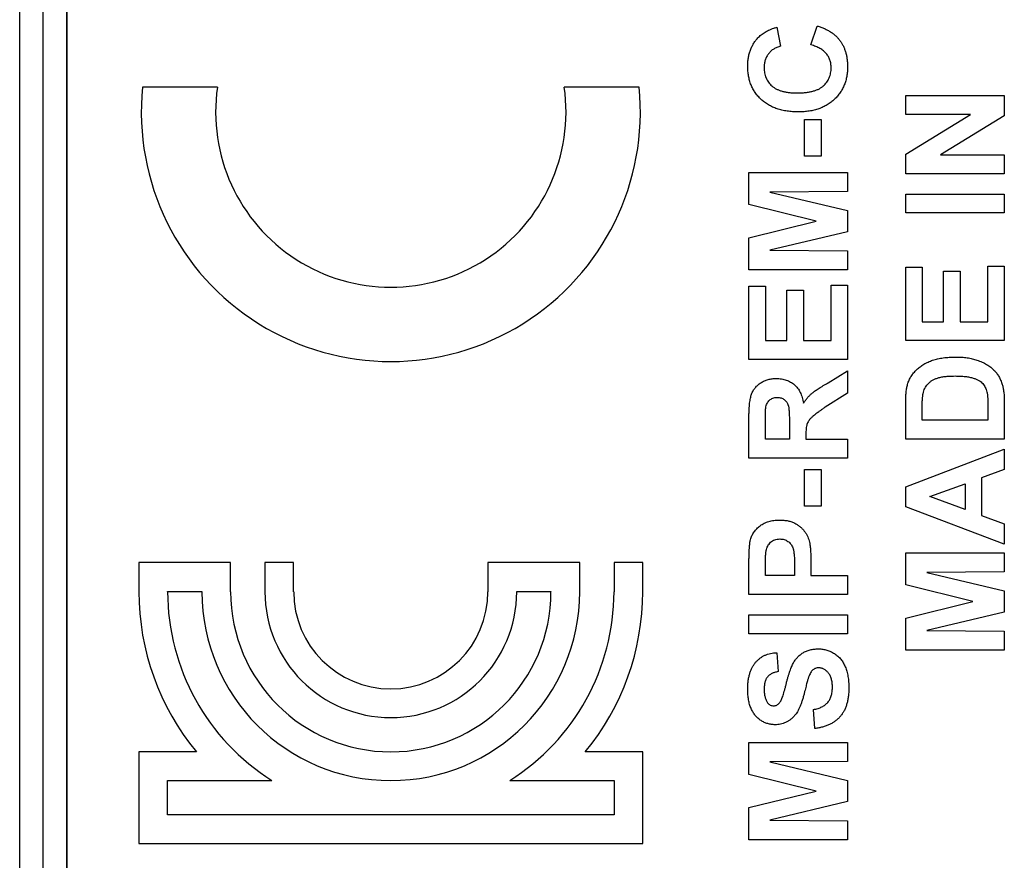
# Model space of a CAD drawing. Header units: millimetres. Extents: x 10 to 272, y 8 to 208.
# Tile 30 of 75: x 90.89 to 96.02, y 43.47 to 47.85. Entities that reach past the tile are written whole.
import ezdxf

# ---------------------------------------------------------------- set-up
doc = ezdxf.new("R2010")
doc.units = ezdxf.units.MM

msp = doc.modelspace()

# ---------------------------------------------------------------- linework, layer by layer
at = {"color": 7, "linetype": 'Continuous', "lineweight": 25}
for p, q in [((90.8861, 35.5375), (90.8861, 53.1723)), ((91.0087, 35.5375), (91.0087, 53.1723)), ((91.1312, 53.1723), (91.1312, 35.5375)), ((91.1322, 35.7189), (91.1322, 52.9909)), ((95.0084, 47.7172), (95.0413, 47.816)), ((94.8306, 47.8094), (94.8503, 47.7107)), ((91.9162, 47.4974), (91.5262, 47.4974)), ((94.1132, 47.4974), (93.7232, 47.4974)), ((95.5023, 47.355), (95.5023, 47.4538)), ((95.5023, 47.4538), (96.016, 47.4538)), ((96.016, 47.4538), (96.016, 47.3475)), ((95.5023, 47.1487), (95.8398, 47.355)), ((95.8398, 47.355), (95.5023, 47.355)), ((94.9755, 47.3287), (95.0611, 47.3287)), ((94.9755, 47.1377), (94.9755, 47.3287)), ((95.0611, 47.3287), (95.0611, 47.1377)), ((96.016, 47.3475), (95.6836, 47.1443)), ((95.5023, 47.0455), (95.5023, 47.1487)), ((95.6836, 47.1443), (96.016, 47.1443)), ((96.016, 47.1443), (96.016, 47.0455)), ((95.0611, 47.1377), (94.9755, 47.1377)), ((94.6857, 47.0521), (95.1994, 47.0521)), ((94.6857, 46.885), (94.6857, 47.0521)), ((95.1994, 47.0521), (95.1994, 46.9533)), ((96.016, 47.0455), (95.5023, 47.0455)), ((95.1994, 46.9533), (94.795, 46.95)), ((94.795, 46.95), (95.1994, 46.8536)), ((95.5023, 46.8414), (95.5023, 46.9402)), ((95.5023, 46.9402), (96.016, 46.9402)), ((96.016, 46.9402), (96.016, 46.8414)), ((95.0361, 46.7986), (94.6857, 46.885)), ((95.1994, 46.8536), (95.1994, 46.7435)), ((96.016, 46.8414), (95.5023, 46.8414)), ((94.6857, 46.7121), (95.0361, 46.7986)), ((95.1994, 46.7435), (94.795, 46.6471)), ((94.6857, 46.545), (94.6857, 46.7121)), ((94.795, 46.6471), (95.1994, 46.6438)), ((95.1994, 46.6438), (95.1994, 46.545)), ((95.1994, 46.545), (94.6857, 46.545)), ((95.5023, 46.1762), (95.5023, 46.5582)), ((95.5023, 46.5582), (95.5879, 46.5582)), ((95.5879, 46.5582), (95.5879, 46.275)), ((95.6999, 46.275), (95.6999, 46.5384)), ((95.6999, 46.5384), (95.7855, 46.5384)), ((95.7855, 46.5384), (95.7855, 46.275)), ((95.9304, 46.275), (95.9304, 46.5648)), ((95.9304, 46.5648), (96.016, 46.5648)), ((96.016, 46.5648), (96.016, 46.1762)), ((94.6857, 46.4594), (94.7713, 46.4594)), ((94.6857, 46.0775), (94.6857, 46.4594)), ((94.7713, 46.4594), (94.7713, 46.1762)), ((94.8833, 46.1762), (94.8833, 46.4397)), ((94.8833, 46.4397), (94.9689, 46.4397)), ((94.9689, 46.4397), (94.9689, 46.1762)), ((95.1138, 46.466), (95.1994, 46.466)), ((95.1138, 46.1762), (95.1138, 46.466)), ((95.1994, 46.466), (95.1994, 46.0775)), ((95.5879, 46.275), (95.6999, 46.275)), ((95.7855, 46.275), (95.9304, 46.275)), ((94.7713, 46.1762), (94.8833, 46.1762)), ((94.9689, 46.1762), (95.1138, 46.1762)), ((96.016, 46.1762), (95.5023, 46.1762)), ((95.1994, 46.0775), (94.6857, 46.0775)), ((95.0977, 45.9559), (95.1994, 46.0182)), ((95.1994, 46.0182), (95.1994, 45.9027)), ((95.1994, 45.9027), (95.0828, 45.8297)), ((95.5023, 45.6626), (95.5023, 45.851)), ((95.5879, 45.7614), (95.5879, 45.8102)), ((95.9304, 45.8427), (95.9304, 45.7614)), ((96.016, 45.8565), (96.016, 45.6626)), ((94.6857, 45.5638), (94.6857, 45.7794)), ((95.9304, 45.7614), (95.5879, 45.7614)), ((94.7713, 45.6626), (94.7713, 45.7465)), ((94.8964, 45.7421), (94.8964, 45.6626)), ((94.8964, 45.6626), (94.7713, 45.6626)), ((94.982, 45.6847), (94.982, 45.6626)), ((94.982, 45.6626), (95.1994, 45.6626)), ((95.1994, 45.6626), (95.1994, 45.5638)), ((96.016, 45.6626), (95.5023, 45.6626)), ((95.5023, 45.4148), (96.016, 45.6099)), ((96.016, 45.6099), (96.016, 45.5052)), ((95.1994, 45.5638), (94.6857, 45.5638)), ((94.9755, 45.5045), (95.0611, 45.5045)), ((94.9755, 45.3136), (94.9755, 45.5045)), ((95.0611, 45.5045), (95.0611, 45.3136)), ((96.016, 45.5052), (95.8974, 45.4618)), ((95.8974, 45.4618), (95.8974, 45.2647)), ((95.5023, 45.3102), (95.5023, 45.4148)), ((95.6274, 45.3629), (95.8118, 45.4304)), ((95.8118, 45.4304), (95.8118, 45.2957)), ((95.8118, 45.2957), (95.6274, 45.3629)), ((95.0611, 45.3136), (94.9755, 45.3136)), ((96.016, 45.116), (95.5023, 45.3102)), ((95.8974, 45.2647), (96.016, 45.2214)), ((96.016, 45.2214), (96.016, 45.116)), ((95.5023, 45.0699), (96.016, 45.0699)), ((95.5023, 44.9028), (95.5023, 45.0699)), ((96.016, 45.0699), (96.016, 44.9711)), ((91.5072, 45.0191), (91.5072, 44.8674)), ((91.9852, 45.0191), (91.5072, 45.0191)), ((91.9852, 44.8674), (91.9852, 45.0191)), ((92.1638, 45.0191), (92.1638, 44.8674)), ((92.3135, 45.0191), (92.1638, 45.0191)), ((92.3135, 44.8674), (92.3135, 45.0191)), ((93.3258, 45.0191), (93.3258, 44.8674)), ((93.8039, 45.0191), (93.3258, 45.0191)), ((93.8039, 44.8674), (93.8039, 45.0191)), ((93.9825, 45.0191), (93.9825, 44.8674)), ((94.1322, 45.0191), (93.9825, 45.0191)), ((94.1322, 44.8674), (94.1322, 45.0191)), ((94.6857, 44.8526), (94.6857, 45.0169)), ((94.7713, 44.9514), (94.7713, 45.0036)), ((94.9228, 45.0106), (94.9228, 44.9514)), ((95.0084, 45.019), (95.0084, 44.9514)), ((94.9228, 44.9514), (94.7713, 44.9514)), ((95.0084, 44.9514), (95.1994, 44.9514)), ((95.1994, 44.9514), (95.1994, 44.8526)), ((96.016, 44.9711), (95.6116, 44.9678)), ((95.6116, 44.9678), (96.016, 44.8714)), ((95.8527, 44.8164), (95.5023, 44.9028)), ((91.6569, 44.8693), (91.8355, 44.8693)), ((91.6569, 44.8674), (91.6569, 44.8693)), ((91.8355, 44.8693), (91.8355, 44.8674)), ((93.4755, 44.8693), (93.6541, 44.8693)), ((93.4755, 44.8674), (93.4755, 44.8693)), ((93.6541, 44.8693), (93.6541, 44.8674)), ((95.1994, 44.8526), (94.6857, 44.8526)), ((96.016, 44.8714), (96.016, 44.7613)), ((95.5023, 44.7299), (95.8527, 44.8164)), ((94.6857, 44.7472), (95.1994, 44.7472)), ((94.6857, 44.6484), (94.6857, 44.7472)), ((95.1994, 44.7472), (95.1994, 44.6484)), ((96.016, 44.7613), (95.6116, 44.6649)), ((95.5023, 44.5628), (95.5023, 44.7299)), ((95.1994, 44.6484), (94.6857, 44.6484)), ((95.6116, 44.6649), (96.016, 44.6616)), ((96.016, 44.6616), (96.016, 44.5628)), ((94.8306, 44.5496), (94.8372, 44.4509)), ((96.016, 44.5628), (95.5023, 44.5628)), ((95.0281, 44.1545), (95.0216, 44.2533)), ((94.6857, 44.0821), (95.1994, 44.0821)), ((94.6857, 43.915), (94.6857, 44.0821)), ((95.1994, 44.0821), (95.1994, 43.9833)), ((91.8066, 44.033), (91.5072, 44.033)), ((91.5072, 44.033), (91.5072, 43.5549)), ((94.1322, 44.033), (93.8328, 44.033)), ((94.1322, 43.5549), (94.1322, 44.033)), ((95.1994, 43.9833), (94.795, 43.98)), ((94.795, 43.98), (95.1994, 43.8836)), ((95.0361, 43.8285), (94.6857, 43.915)), ((91.6569, 43.8832), (92.2004, 43.8832)), ((91.6569, 43.7046), (91.6569, 43.8832)), ((93.4389, 43.8832), (93.9825, 43.8832)), ((93.9825, 43.8832), (93.9825, 43.7046)), ((95.1994, 43.8836), (95.1994, 43.7735)), ((94.6857, 43.7421), (95.0361, 43.8285)), ((95.1994, 43.7735), (94.795, 43.6771)), ((94.6857, 43.575), (94.6857, 43.7421)), ((93.9825, 43.7046), (91.6569, 43.7046)), ((94.795, 43.6771), (95.1994, 43.6738)), ((95.1994, 43.6738), (95.1994, 43.575)), ((91.5072, 43.5549), (94.1322, 43.5549)), ((95.1994, 43.575), (94.6857, 43.575))]:
    msp.add_line(p, q, dxfattribs=at)
for centre, radius, start, end in [((92.8197, 47.3674), 1.3, 174.2608, 5.7392), ((92.8197, 47.3674), 0.9128, 171.8121, 8.1879), ((92.8197, 44.8674), 1.3125, 180, 219.478), ((92.8197, 44.8674), 1.1628, 180, 237.8213), ((92.8197, 44.8674), 0.9842, 180, 360), ((92.8197, 44.8674), 0.8345, 180, 360), ((92.8197, 44.8674), 0.6558, 180, 360), ((92.8197, 44.8674), 0.5061, 180, 360), ((92.8197, 44.8674), 1.1628, 302.1787, 0), ((92.8197, 44.8674), 1.3125, 320.522, 0)]:
    msp.add_arc(centre, radius, start, end, dxfattribs=at)
for points, knots in [([(95.0413, 47.816), (95.0478, 47.814), (95.0605, 47.8101), (95.0787, 47.8029), (95.0955, 47.7946), (95.1112, 47.7856), (95.1254, 47.7753), (95.1385, 47.7643), (95.1502, 47.7522), (95.1607, 47.7392), (95.1699, 47.7253), (95.1777, 47.7103), (95.1844, 47.6946), (95.1899, 47.6779), (95.1942, 47.6603), (95.1971, 47.6418), (95.199, 47.6225), (95.1993, 47.6093), (95.1994, 47.6025)], [0, 0, 0, 0, 0.070415, 0.137895, 0.202903, 0.265168, 0.325675, 0.384566, 0.442764, 0.500294, 0.557901, 0.61591, 0.675133, 0.73552, 0.798252, 0.862854, 0.929784, 1, 1, 1, 1]), ([(94.7353, 47.7575), (94.7382, 47.7603), (94.744, 47.7661), (94.7537, 47.7739), (94.7643, 47.7813), (94.7757, 47.7881), (94.7882, 47.7942), (94.8015, 47.7998), (94.8157, 47.8051), (94.8255, 47.8079), (94.8306, 47.8094)], [0, 0, 0, 0, 0.110662, 0.223923, 0.340367, 0.461367, 0.587913, 0.71931, 0.855956, 1, 1, 1, 1]), ([(94.6791, 47.606), (94.6793, 47.6136), (94.6797, 47.6285), (94.6822, 47.6502), (94.6867, 47.6709), (94.6927, 47.6905), (94.7007, 47.709), (94.7104, 47.7264), (94.7219, 47.7427), (94.7308, 47.7525), (94.7353, 47.7575)], [0, 0, 0, 0, 0.137314, 0.269222, 0.396222, 0.51914, 0.640112, 0.759624, 0.878992, 1, 1, 1, 1]), ([(94.8503, 47.7107), (94.8471, 47.7098), (94.8407, 47.7082), (94.8315, 47.7048), (94.8228, 47.701), (94.8148, 47.6962), (94.8071, 47.6912), (94.8001, 47.6852), (94.7936, 47.6787), (94.7876, 47.6715), (94.7822, 47.6639), (94.7774, 47.6559), (94.7735, 47.6474), (94.7704, 47.6385), (94.7677, 47.6292), (94.7661, 47.6195), (94.7648, 47.6095), (94.7648, 47.6026), (94.7647, 47.5991)], [0, 0, 0, 0, 0.065702, 0.129415, 0.191523, 0.252186, 0.31235, 0.372124, 0.433096, 0.493819, 0.554747, 0.61575, 0.676633, 0.738217, 0.801142, 0.865493, 0.931257, 1, 1, 1, 1]), ([(95.1138, 47.5985), (95.1137, 47.602), (95.1135, 47.609), (95.1124, 47.6193), (95.1103, 47.6291), (95.1075, 47.6386), (95.104, 47.6478), (95.0996, 47.6565), (95.0944, 47.6649), (95.0884, 47.6728), (95.0816, 47.6804), (95.0738, 47.6873), (95.0651, 47.6937), (95.0555, 47.6995), (95.0451, 47.705), (95.0337, 47.7096), (95.0214, 47.7139), (95.0128, 47.7161), (95.0084, 47.7172)], [0, 0, 0, 0, 0.061261, 0.120461, 0.178741, 0.235724, 0.291792, 0.348406, 0.404979, 0.462271, 0.52076, 0.580529, 0.642578, 0.707405, 0.77492, 0.84633, 0.921134, 1, 1, 1, 1]), ([(94.9437, 47.3682), (94.9335, 47.3684), (94.9137, 47.3688), (94.8849, 47.3719), (94.8577, 47.3769), (94.8324, 47.3841), (94.8087, 47.3932), (94.7869, 47.4046), (94.7667, 47.4179), (94.7484, 47.4333), (94.7322, 47.4504), (94.7179, 47.4687), (94.7059, 47.4884), (94.6961, 47.5095), (94.6885, 47.5318), (94.683, 47.5554), (94.6798, 47.5803), (94.6793, 47.5973), (94.6791, 47.606)], [0, 0, 0, 0, 0.075791, 0.147853, 0.216063, 0.281514, 0.344147, 0.40504, 0.464872, 0.524079, 0.582725, 0.640362, 0.697329, 0.754684, 0.813113, 0.873015, 0.935195, 1, 1, 1, 1]), ([(94.7647, 47.5991), (94.7648, 47.5943), (94.765, 47.5849), (94.7671, 47.5712), (94.7701, 47.5581), (94.7746, 47.5457), (94.7803, 47.5341), (94.7874, 47.5231), (94.7956, 47.5129), (94.8051, 47.5033), (94.8161, 47.4947), (94.8286, 47.4872), (94.8428, 47.4809), (94.8584, 47.4758), (94.8757, 47.4718), (94.8944, 47.469), (94.9148, 47.4674), (94.9289, 47.4671), (94.9362, 47.467)], [0, 0, 0, 0, 0.058637, 0.114442, 0.169048, 0.221995, 0.274768, 0.326889, 0.380477, 0.434921, 0.491257, 0.55039, 0.612762, 0.67972, 0.751074, 0.828129, 0.911253, 1, 1, 1, 1]), ([(94.9362, 47.467), (94.9439, 47.4671), (94.9588, 47.4674), (94.9802, 47.469), (94.9999, 47.4718), (95.018, 47.4758), (95.0343, 47.4809), (95.049, 47.4871), (95.0619, 47.4946), (95.0731, 47.5032), (95.0827, 47.5127), (95.0909, 47.523), (95.098, 47.5339), (95.1038, 47.5454), (95.1082, 47.5578), (95.1114, 47.5707), (95.1135, 47.5844), (95.1137, 47.5937), (95.1138, 47.5985)], [0, 0, 0, 0, 0.092201, 0.177656, 0.256733, 0.330177, 0.398063, 0.460995, 0.519731, 0.575527, 0.629114, 0.681254, 0.732498, 0.783792, 0.835623, 0.888379, 0.943008, 1, 1, 1, 1]), ([(95.1994, 47.6025), (95.1992, 47.5942), (95.1989, 47.5777), (95.1954, 47.5537), (95.1901, 47.5309), (95.1827, 47.5091), (95.1729, 47.4885), (95.1612, 47.469), (95.1472, 47.4508), (95.1312, 47.4337), (95.1133, 47.4183), (95.0937, 47.4049), (95.0725, 47.3934), (95.0497, 47.3842), (95.0254, 47.377), (94.9995, 47.3719), (94.9721, 47.3688), (94.9533, 47.3684), (94.9437, 47.3682)], [0, 0, 0, 0, 0.064066, 0.126019, 0.185825, 0.244304, 0.302279, 0.360196, 0.418835, 0.478842, 0.539358, 0.600002, 0.661055, 0.723669, 0.788261, 0.855679, 0.925932, 1, 1, 1, 1]), ([(95.5121, 45.9482), (95.5133, 45.9519), (95.5157, 45.9592), (95.5198, 45.9699), (95.525, 45.98), (95.5304, 45.99), (95.5368, 45.9993), (95.5435, 46.0085), (95.5513, 46.0169), (95.5621, 46.028), (95.5772, 46.0407), (95.5971, 46.0539), (95.6191, 46.0651), (95.6387, 46.0728), (95.6555, 46.0779), (95.6688, 46.0813), (95.683, 46.0842), (95.6978, 46.0865), (95.7133, 46.0884), (95.7296, 46.0897), (95.7466, 46.0904), (95.7582, 46.0906), (95.7641, 46.0906)], [0, 0, 0, 0, 0.037276, 0.073881, 0.110355, 0.146723, 0.182897, 0.219217, 0.255934, 0.293058, 0.368269, 0.444736, 0.523447, 0.604997, 0.647505, 0.69179, 0.737961, 0.786111, 0.836323, 0.888669, 0.943199, 1, 1, 1, 1]), ([(95.7641, 46.0906), (95.7743, 46.0905), (95.794, 46.0902), (95.8224, 46.0871), (95.8489, 46.0826), (95.8654, 46.0775), (95.8733, 46.075)], [0, 0, 0, 0, 0.275802, 0.5333955, 0.7740733, 1, 1, 1, 1]), ([(95.8733, 46.075), (95.8779, 46.0734), (95.8869, 46.0702), (95.8999, 46.0645), (95.9123, 46.0585), (95.924, 46.0519), (95.9351, 46.0448), (95.9454, 46.0372), (95.9551, 46.029), (95.9611, 46.0232), (95.9641, 46.0203)], [0, 0, 0, 0, 0.136361, 0.268243, 0.396888, 0.522663, 0.64515, 0.764832, 0.882961, 1, 1, 1, 1]), ([(95.9641, 46.0203), (95.9684, 46.0155), (95.9771, 46.0058), (95.988, 45.9886), (95.9976, 45.9692), (96.0025, 45.9551), (96.0051, 45.9478)], [0, 0, 0, 0, 0.227035, 0.468179, 0.723729, 1, 1, 1, 1]), ([(94.6857, 45.7794), (94.6857, 45.7859), (94.6858, 45.7985), (94.6864, 45.8168), (94.6876, 45.8336), (94.6889, 45.8491), (94.6909, 45.8632), (94.6932, 45.8759), (94.6959, 45.8872), (94.6992, 45.8974), (94.7029, 45.9066), (94.7074, 45.9151), (94.7126, 45.9232), (94.7184, 45.9308), (94.7247, 45.9381), (94.7319, 45.9448), (94.7396, 45.951), (94.748, 45.9567), (94.7569, 45.9618), (94.7661, 45.9664), (94.7757, 45.9701), (94.7856, 45.9733), (94.7957, 45.9757), (94.8062, 45.9775), (94.817, 45.9785), (94.8243, 45.9786), (94.828, 45.9787)], [0, 0, 0, 0, 0.069826, 0.134568, 0.194655, 0.249727, 0.300289, 0.346032, 0.387438, 0.424316, 0.459073, 0.493245, 0.527114, 0.561039, 0.595222, 0.629875, 0.664986, 0.701286, 0.737968, 0.774262, 0.810851, 0.84727, 0.884509, 0.92231, 0.960504, 1, 1, 1, 1]), ([(94.828, 45.9787), (94.8327, 45.9786), (94.8418, 45.9784), (94.8552, 45.9768), (94.868, 45.9744), (94.8802, 45.9709), (94.8916, 45.9662), (94.9026, 45.9607), (94.9129, 45.9541), (94.9225, 45.9465), (94.9314, 45.9379), (94.9395, 45.9283), (94.9467, 45.9177), (94.953, 45.906), (94.9584, 45.8934), (94.963, 45.8798), (94.9667, 45.8652), (94.9684, 45.855), (94.9693, 45.8499)], [0, 0, 0, 0, 0.066195, 0.129362, 0.190795, 0.250525, 0.308782, 0.366645, 0.423722, 0.481911, 0.540044, 0.599083, 0.659656, 0.721689, 0.786833, 0.854049, 0.925302, 1, 1, 1, 1]), ([(95.5928, 45.8996), (95.594, 45.9045), (95.5963, 45.914), (95.6017, 45.9274), (95.6087, 45.9394), (95.617, 45.9503), (95.6271, 45.9597), (95.6387, 45.9682), (95.6524, 45.9751), (95.6648, 45.9802), (95.6759, 45.9836), (95.6853, 45.9858), (95.6955, 45.9876), (95.7066, 45.9892), (95.7185, 45.9904), (95.7313, 45.9912), (95.745, 45.9917), (95.7545, 45.9918), (95.7593, 45.9919)], [0, 0, 0, 0, 0.0723263, 0.1407605, 0.2066719, 0.2708414, 0.3359248, 0.4039332, 0.4767831, 0.5547193, 0.596899, 0.6429633, 0.6924725, 0.7461215, 0.8035012, 0.8646394, 0.9301252, 1, 1, 1, 1]), ([(95.7593, 45.9919), (95.7642, 45.9918), (95.7737, 45.9917), (95.7875, 45.9912), (95.8005, 45.9904), (95.8127, 45.9892), (95.8242, 45.9876), (95.8349, 45.9858), (95.8447, 45.9836), (95.8565, 45.9802), (95.8697, 45.9755), (95.8835, 45.9687), (95.895, 45.9613), (95.9041, 45.9527), (95.9112, 45.9431), (95.9171, 45.9326), (95.9221, 45.9209), (95.9243, 45.9127), (95.9254, 45.9084)], [0, 0, 0, 0, 0.071936, 0.139859, 0.203811, 0.264395, 0.321132, 0.374595, 0.424483, 0.470822, 0.555428, 0.630636, 0.697509, 0.756983, 0.814121, 0.873557, 0.935082, 1, 1, 1, 1]), ([(94.9693, 45.8499), (94.9726, 45.8549), (94.9791, 45.8647), (94.9898, 45.8783), (95.0011, 45.8905), (95.0111, 45.8998), (95.0199, 45.9069), (95.0276, 45.9126), (95.0365, 45.9188), (95.0465, 45.9253), (95.0576, 45.9325), (95.0699, 45.9399), (95.0834, 45.9478), (95.0928, 45.9532), (95.0977, 45.9559)], [0, 0, 0, 0, 0.10712, 0.209649, 0.307658, 0.402219, 0.451672, 0.508779, 0.572757, 0.64366, 0.721852, 0.807549, 0.900259, 1, 1, 1, 1]), ([(95.5023, 45.851), (95.5023, 45.8561), (95.5023, 45.8662), (95.5029, 45.8807), (95.5035, 45.8943), (95.5047, 45.9069), (95.506, 45.9186), (95.5076, 45.9293), (95.5097, 45.9391), (95.5113, 45.9453), (95.5121, 45.9482)], [0, 0, 0, 0, 0.1574696, 0.3066299, 0.4453948, 0.5739868, 0.6944366, 0.8048976, 0.9068122, 1, 1, 1, 1]), ([(96.0051, 45.9478), (96.006, 45.9449), (96.0078, 45.9388), (96.0098, 45.9291), (96.0119, 45.9188), (96.0132, 45.9077), (96.0145, 45.8959), (96.0153, 45.8834), (96.0158, 45.8702), (96.0159, 45.8612), (96.016, 45.8565)], [0, 0, 0, 0, 0.099891, 0.207319, 0.32085, 0.442316, 0.570169, 0.705422, 0.849411, 1, 1, 1, 1]), ([(94.773, 45.8251), (94.7738, 45.8292), (94.7753, 45.8371), (94.7795, 45.8481), (94.7851, 45.8577), (94.7921, 45.8657), (94.8005, 45.8721), (94.8101, 45.8767), (94.8209, 45.8794), (94.8286, 45.8797), (94.8325, 45.8799)], [0, 0, 0, 0, 0.141682, 0.27111, 0.392998, 0.511329, 0.627212, 0.743644, 0.867128, 1, 1, 1, 1]), ([(94.8325, 45.8799), (94.8361, 45.8797), (94.8429, 45.8795), (94.8528, 45.8776), (94.8617, 45.8739), (94.8697, 45.8693), (94.8765, 45.8632), (94.8824, 45.8561), (94.887, 45.8479), (94.8902, 45.8401), (94.892, 45.8326), (94.8932, 45.825), (94.8942, 45.8156), (94.895, 45.8045), (94.8957, 45.7915), (94.896, 45.7766), (94.8964, 45.76), (94.8964, 45.7483), (94.8964, 45.7421)], [0, 0, 0, 0, 0.061205, 0.118641, 0.172915, 0.22609, 0.27818, 0.330405, 0.384306, 0.440452, 0.474673, 0.518532, 0.572806, 0.63701, 0.712416, 0.79782, 0.893878, 1, 1, 1, 1]), ([(95.5879, 45.8102), (95.5879, 45.8156), (95.588, 45.8257), (95.5882, 45.8403), (95.5886, 45.8536), (95.589, 45.8654), (95.5898, 45.8759), (95.5906, 45.885), (95.5916, 45.8928), (95.5925, 45.8974), (95.5928, 45.8996)], [0, 0, 0, 0, 0.178079, 0.341234, 0.488361, 0.621754, 0.738068, 0.84073, 0.927658, 1, 1, 1, 1]), ([(95.9254, 45.9084), (95.9258, 45.9066), (95.9266, 45.9027), (95.9277, 45.8965), (95.9284, 45.8894), (95.9292, 45.8816), (95.9297, 45.873), (95.9301, 45.8636), (95.9303, 45.8534), (95.9303, 45.8463), (95.9304, 45.8427)], [0, 0, 0, 0, 0.084313, 0.17906, 0.287256, 0.406137, 0.535654, 0.679091, 0.833327, 1, 1, 1, 1]), ([(94.7713, 45.7465), (94.7713, 45.7517), (94.7713, 45.7615), (94.7714, 45.7754), (94.7715, 45.7877), (94.7717, 45.7983), (94.7719, 45.8074), (94.7722, 45.8147), (94.7725, 45.8204), (94.7728, 45.8237), (94.773, 45.8251)], [0, 0, 0, 0, 0.197801, 0.374648, 0.530536, 0.666795, 0.78079, 0.875187, 0.947341, 1, 1, 1, 1]), ([(95.0828, 45.8297), (95.0781, 45.8263), (95.0692, 45.8199), (95.0565, 45.8107), (95.0453, 45.8022), (95.0352, 45.7948), (95.0267, 45.788), (95.0195, 45.782), (95.0135, 45.777), (95.0076, 45.7713), (95.0016, 45.7647), (94.9957, 45.7566), (94.991, 45.7482), (94.9874, 45.7392), (94.9849, 45.7288), (94.9833, 45.7163), (94.9821, 45.7014), (94.9821, 45.6905), (94.982, 45.6847)], [0, 0, 0, 0, 0.09159, 0.174865, 0.249829, 0.31616, 0.3741, 0.42377, 0.464839, 0.498075, 0.554161, 0.607388, 0.658016, 0.706819, 0.760886, 0.827647, 0.9071, 1, 1, 1, 1]), ([(94.6935, 45.1387), (94.6945, 45.1423), (94.6966, 45.1495), (94.7009, 45.1597), (94.7059, 45.1695), (94.7119, 45.1789), (94.7188, 45.1878), (94.7264, 45.1962), (94.7349, 45.2043), (94.7442, 45.2118), (94.7543, 45.2188), (94.7651, 45.2248), (94.7767, 45.2298), (94.789, 45.2341), (94.802, 45.2372), (94.8157, 45.2394), (94.8302, 45.241), (94.84, 45.2411), (94.8451, 45.2411)], [0, 0, 0, 0, 0.056697, 0.112529, 0.168226, 0.224454, 0.280939, 0.338491, 0.39746, 0.458575, 0.520431, 0.582933, 0.646632, 0.712214, 0.779824, 0.850066, 0.923377, 1, 1, 1, 1]), ([(94.8451, 45.2411), (94.8528, 45.241), (94.8675, 45.2407), (94.8887, 45.2372), (94.908, 45.232), (94.9253, 45.2244), (94.9406, 45.2151), (94.9545, 45.2049), (94.9664, 45.1932), (94.9766, 45.1806), (94.9849, 45.1673), (94.992, 45.1539), (94.9974, 45.1404), (94.9998, 45.1311), (95.001, 45.1266)], [0, 0, 0, 0, 0.109366, 0.210535, 0.305157, 0.394452, 0.479484, 0.561009, 0.639657, 0.717014, 0.791904, 0.863783, 0.932836, 1, 1, 1, 1]), ([(94.6857, 45.0169), (94.6857, 45.0243), (94.6857, 45.0386), (94.6862, 45.0589), (94.6868, 45.0772), (94.6875, 45.0934), (94.6887, 45.1076), (94.69, 45.1198), (94.6914, 45.13), (94.6929, 45.136), (94.6935, 45.1387)], [0, 0, 0, 0, 0.182561, 0.349169, 0.498162, 0.631255, 0.747721, 0.848429, 0.931835, 1, 1, 1, 1]), ([(94.7749, 45.0816), (94.7759, 45.0858), (94.7778, 45.0941), (94.7828, 45.1059), (94.7898, 45.1162), (94.7983, 45.1254), (94.8084, 45.1331), (94.8201, 45.1384), (94.833, 45.1419), (94.842, 45.1422), (94.8466, 45.1423)], [0, 0, 0, 0, 0.12647, 0.248654, 0.369351, 0.491379, 0.613912, 0.736822, 0.864262, 1, 1, 1, 1]), ([(94.8466, 45.1423), (94.8505, 45.1422), (94.858, 45.142), (94.8688, 45.1395), (94.879, 45.1357), (94.8883, 45.1303), (94.8967, 45.1236), (94.9039, 45.1156), (94.9099, 45.1064), (94.914, 45.0978), (94.9166, 45.0898), (94.9182, 45.0824), (94.9196, 45.0737), (94.9208, 45.0636), (94.9218, 45.0522), (94.9223, 45.0395), (94.9228, 45.0255), (94.9228, 45.0157), (94.9228, 45.0106)], [0, 0, 0, 0, 0.065859, 0.129508, 0.190983, 0.253045, 0.314543, 0.375766, 0.438175, 0.503068, 0.539772, 0.583446, 0.633873, 0.692336, 0.75769, 0.831202, 0.911768, 1, 1, 1, 1]), ([(95.001, 45.1266), (95.0016, 45.1233), (95.0029, 45.1165), (95.0042, 45.1056), (95.0056, 45.0937), (95.0066, 45.0808), (95.0075, 45.0668), (95.0079, 45.0518), (95.0084, 45.0357), (95.0084, 45.0247), (95.0084, 45.019)], [0, 0, 0, 0, 0.091919, 0.193755, 0.303983, 0.424368, 0.554124, 0.693262, 0.841892, 1, 1, 1, 1]), ([(94.7713, 45.0036), (94.7714, 45.0083), (94.7714, 45.0172), (94.7715, 45.03), (94.7718, 45.0416), (94.7722, 45.052), (94.7727, 45.0612), (94.7733, 45.0691), (94.774, 45.0758), (94.7746, 45.0798), (94.7749, 45.0816)], [0, 0, 0, 0, 0.179075, 0.343668, 0.49119, 0.624281, 0.741652, 0.843345, 0.929425, 1, 1, 1, 1]), ([(94.6791, 44.3573), (94.6792, 44.3649), (94.6794, 44.3798), (94.6814, 44.4012), (94.6845, 44.4213), (94.689, 44.4399), (94.6949, 44.457), (94.702, 44.4727), (94.7103, 44.4869), (94.7201, 44.4996), (94.7308, 44.5109), (94.7425, 44.5207), (94.7551, 44.5292), (94.7685, 44.5363), (94.7828, 44.5418), (94.798, 44.5459), (94.814, 44.5486), (94.825, 44.5493), (94.8306, 44.5496)], [0, 0, 0, 0, 0.08282, 0.161084, 0.23435, 0.303453, 0.368554, 0.430806, 0.490159, 0.547891, 0.604075, 0.659129, 0.713948, 0.768331, 0.823595, 0.880408, 0.93902, 1, 1, 1, 1]), ([(94.8447, 44.2883), (94.8461, 44.2901), (94.8492, 44.2943), (94.8531, 44.3019), (94.8574, 44.3111), (94.8615, 44.322), (94.8657, 44.3347), (94.87, 44.349), (94.8744, 44.3651), (94.8787, 44.3825), (94.8829, 44.4002), (94.8874, 44.417), (94.8919, 44.4327), (94.8966, 44.4471), (94.9011, 44.4604), (94.9058, 44.4724), (94.9104, 44.4832), (94.9166, 44.4958), (94.9251, 44.5101), (94.9375, 44.5252), (94.9513, 44.5384), (94.9644, 44.5477), (94.9757, 44.554), (94.9846, 44.5581), (94.9941, 44.5616), (95.004, 44.5645), (95.0144, 44.5666), (95.0253, 44.5683), (95.0367, 44.5692), (95.0445, 44.5693), (95.0484, 44.5694)], [0, 0, 0, 0, 0.018281, 0.040851, 0.06742, 0.098236, 0.13339, 0.172761, 0.216898, 0.265232, 0.314356, 0.360395, 0.4033, 0.443173, 0.480216, 0.513952, 0.544926, 0.573058, 0.625371, 0.67606, 0.726118, 0.776675, 0.802168, 0.82813, 0.85447, 0.881844, 0.909815, 0.938613, 0.968808, 1, 1, 1, 1]), ([(95.0484, 44.5694), (95.0521, 44.5693), (95.0593, 44.5691), (95.07, 44.568), (95.0805, 44.5662), (95.0909, 44.5635), (95.1011, 44.5599), (95.1112, 44.5559), (95.121, 44.5508), (95.1306, 44.5451), (95.1399, 44.5388), (95.1485, 44.5316), (95.1566, 44.5241), (95.1639, 44.5156), (95.1708, 44.5067), (95.177, 44.4971), (95.1826, 44.4869), (95.1875, 44.476), (95.1918, 44.4645), (95.1956, 44.4524), (95.1988, 44.4395), (95.2015, 44.4259), (95.2035, 44.4117), (95.2049, 44.3967), (95.2058, 44.3811), (95.2059, 44.3705), (95.206, 44.365)], [0, 0, 0, 0, 0.037524, 0.074519, 0.111158, 0.147709, 0.184737, 0.222181, 0.259833, 0.298539, 0.337199, 0.375653, 0.413687, 0.45179, 0.490635, 0.529785, 0.569677, 0.610518, 0.6525, 0.696246, 0.741804, 0.789396, 0.838723, 0.890254, 0.944098, 1, 1, 1, 1]), ([(94.8372, 44.4509), (94.8341, 44.4503), (94.828, 44.4492), (94.8194, 44.4468), (94.8114, 44.444), (94.804, 44.4409), (94.7975, 44.437), (94.7915, 44.4328), (94.7862, 44.4282), (94.7816, 44.4229), (94.7775, 44.4172), (94.7742, 44.4108), (94.7711, 44.4038), (94.7688, 44.396), (94.767, 44.3875), (94.7656, 44.3785), (94.7649, 44.3687), (94.7648, 44.362), (94.7647, 44.3586)], [0, 0, 0, 0, 0.071942, 0.140207, 0.204905, 0.264912, 0.322857, 0.378531, 0.431843, 0.484049, 0.536898, 0.59195, 0.649895, 0.711385, 0.777189, 0.846914, 0.920798, 1, 1, 1, 1]), ([(95.0494, 44.4706), (95.0465, 44.4705), (95.0408, 44.4703), (95.0326, 44.4682), (95.025, 44.4649), (95.0181, 44.46), (95.0118, 44.4534), (95.006, 44.4449), (95.0007, 44.4344), (94.9977, 44.4266), (94.9961, 44.4225)], [0, 0, 0, 0, 0.113119, 0.2213, 0.325895, 0.431605, 0.54614, 0.677623, 0.828428, 1, 1, 1, 1]), ([(95.1203, 44.3677), (95.1203, 44.3718), (95.1202, 44.3799), (95.1191, 44.3915), (95.1176, 44.4023), (95.1151, 44.4123), (95.1124, 44.4217), (95.1086, 44.4301), (95.1043, 44.4378), (95.0993, 44.4447), (95.0939, 44.4507), (95.0882, 44.456), (95.0824, 44.4606), (95.0762, 44.4642), (95.0698, 44.4672), (95.0632, 44.4691), (95.0564, 44.4704), (95.0518, 44.4705), (95.0494, 44.4706)], [0, 0, 0, 0, 0.088611, 0.172353, 0.250759, 0.324349, 0.393928, 0.460037, 0.522848, 0.58369, 0.642236, 0.697606, 0.750761, 0.801402, 0.851621, 0.900196, 0.949716, 1, 1, 1, 1]), ([(94.9961, 44.4225), (94.9955, 44.4207), (94.9942, 44.4167), (94.9923, 44.4099), (94.9899, 44.4017), (94.9872, 44.392), (94.9844, 44.3808), (94.981, 44.3683), (94.9776, 44.3542), (94.9751, 44.3443), (94.9738, 44.3391)], [0, 0, 0, 0, 0.0652277, 0.145969, 0.2452152, 0.3614978, 0.4956758, 0.6460546, 0.8143522, 1, 1, 1, 1]), ([(94.821, 44.1743), (94.8146, 44.1745), (94.8019, 44.175), (94.7832, 44.1794), (94.7652, 44.1862), (94.7509, 44.1941), (94.7401, 44.2016), (94.7323, 44.2079), (94.7251, 44.2148), (94.7185, 44.2225), (94.7122, 44.2305), (94.7066, 44.2394), (94.7013, 44.2487), (94.695, 44.2621), (94.6885, 44.2804), (94.683, 44.3042), (94.6797, 44.3301), (94.6793, 44.348), (94.6791, 44.3573)], [0, 0, 0, 0, 0.073758, 0.146314, 0.219931, 0.295355, 0.333985, 0.372228, 0.410559, 0.449522, 0.48845, 0.5285, 0.569766, 0.611707, 0.699547, 0.793005, 0.892708, 1, 1, 1, 1]), ([(94.7647, 44.3586), (94.7648, 44.355), (94.7649, 44.348), (94.7657, 44.3377), (94.7672, 44.3282), (94.7691, 44.3192), (94.7717, 44.3108), (94.7748, 44.303), (94.7786, 44.2958), (94.7815, 44.2914), (94.7829, 44.2892)], [0, 0, 0, 0, 0.148335, 0.288592, 0.421401, 0.547152, 0.666859, 0.782766, 0.892668, 1, 1, 1, 1]), ([(94.9738, 44.3391), (94.9721, 44.3324), (94.9689, 44.3194), (94.9631, 44.3008), (94.9574, 44.2837), (94.9511, 44.2683), (94.9448, 44.2543), (94.938, 44.242), (94.9311, 44.2311), (94.9259, 44.2248), (94.9234, 44.2217)], [0, 0, 0, 0, 0.161735, 0.312041, 0.452204, 0.58122, 0.699855, 0.809224, 0.908455, 1, 1, 1, 1]), ([(95.0216, 44.2533), (95.0257, 44.2541), (95.0337, 44.2556), (95.0452, 44.259), (95.0558, 44.2628), (95.0656, 44.2672), (95.0747, 44.2721), (95.0828, 44.2778), (95.0902, 44.284), (95.0966, 44.2908), (95.1022, 44.2983), (95.107, 44.3065), (95.1112, 44.3152), (95.1146, 44.3245), (95.1171, 44.3344), (95.1189, 44.345), (95.1201, 44.3562), (95.1203, 44.3638), (95.1203, 44.3677)], [0, 0, 0, 0, 0.075285, 0.146236, 0.213456, 0.277502, 0.33853, 0.397652, 0.454745, 0.510362, 0.565639, 0.622097, 0.67924, 0.738115, 0.799044, 0.863264, 0.929939, 1, 1, 1, 1]), ([(95.206, 44.365), (95.2058, 44.3572), (95.2056, 44.342), (95.2033, 44.3198), (95.1999, 44.2991), (95.195, 44.2797), (95.1886, 44.2618), (95.1808, 44.2452), (95.1715, 44.2301), (95.1609, 44.2163), (95.1487, 44.2039), (95.1354, 44.1928), (95.1207, 44.1831), (95.1046, 44.1748), (95.0873, 44.1677), (95.0688, 44.1618), (95.0489, 44.1574), (95.0352, 44.1555), (95.0281, 44.1545)], [0, 0, 0, 0, 0.076122, 0.148212, 0.216241, 0.280668, 0.34231, 0.401421, 0.458656, 0.514793, 0.570722, 0.626653, 0.683482, 0.741844, 0.802144, 0.865151, 0.930811, 1, 1, 1, 1]), ([(94.7829, 44.2892), (94.7849, 44.2867), (94.7887, 44.2819), (94.7963, 44.2767), (94.8049, 44.2736), (94.811, 44.2732), (94.8141, 44.2731)], [0, 0, 0, 0, 0.259464, 0.502502, 0.744885, 1, 1, 1, 1]), ([(94.8141, 44.2731), (94.817, 44.2732), (94.8228, 44.2735), (94.8309, 44.2766), (94.8384, 44.2815), (94.8425, 44.2859), (94.8447, 44.2883)], [0, 0, 0, 0, 0.246345, 0.485261, 0.731951, 1, 1, 1, 1]), ([(94.9234, 44.2217), (94.9199, 44.2179), (94.9129, 44.2105), (94.9016, 44.2008), (94.8895, 44.1926), (94.877, 44.1859), (94.8638, 44.1807), (94.85, 44.177), (94.8357, 44.1746), (94.826, 44.1744), (94.821, 44.1743)], [0, 0, 0, 0, 0.133054, 0.260864, 0.384835, 0.506941, 0.627504, 0.749214, 0.872651, 1, 1, 1, 1])]:
    msp.add_open_spline(points, degree=3, knots=knots, dxfattribs=at)

doc.saveas('drawing.dxf')
